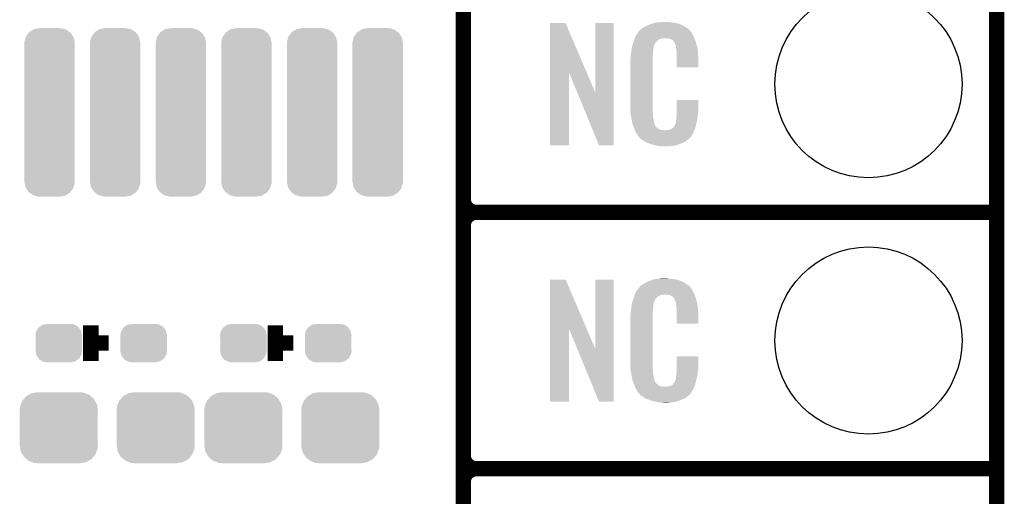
# Model space of a CAD drawing. Extents: x -1.3 to 24.2, y -3.9 to 55.4.
# Tile 11 of 30: x 14.5 to 24.2, y 3.5 to 8.3. Entities that reach past the tile are written whole.
import ezdxf

# ---------------------------------------------------------------- set-up
doc = ezdxf.new("R2010")
doc.units = 0
doc.layers.get('0').update_dxf_attribs({"linetype": 'CONTINUOUS'})
for name, color, linetype in [('NB_IOT_7_CLICK_V102_GKO', 9, 'CONTINUOUS'), ('NB_IOT_7_CLICK_V102_GTO', 11, 'CONTINUOUS'), ('NB_IOT_7_CLICK_V102_GTS', 8, 'CONTINUOUS')]:
    doc.layers.add(name, color=color, linetype=linetype)

# ---------------------------------------------------------------- blocks, each defined once
blk = doc.blocks.new('CUSTOM_172')
for points in [[(-0.23476, 0.751476), (-0.208036, 0.786998), (0.232878, 0.751476), (0.210404, 0.786998)], [(-0.208036, 0.786998), (-0.201866, 0.795196), (0.210404, 0.786998), (0.199312, 0.795196)], [(-0.201866, 0.795196), (-0.162684, 0.819516), (0.199312, 0.795196), (0.166402, 0.819516)], [(-0.162684, 0.819516), (-0.155378, 0.82405), (0.166402, 0.819516), (0.149768, 0.82405)], [(-0.155378, 0.82405), (-0.102764, 0.833904), (0.149768, 0.82405), (0.113614, 0.833904)], [(-0.102764, 0.833904), (-0.1016, 0.834122), (0.113614, 0.833904), (0.108226, 0.834122)], [(-0.1016, 0.834122), (-0.1016, 0.83439), (0.108226, 0.834122), (0.1016, 0.83439)], [(-0.25019, 0.68707), (-0.249602, 0.698812), (0.25019, 0.68707), (0.247888, 0.698812)], [(-0.25019, 0.6858), (-0.25019, 0.68707), (0.25019, 0.6858), (0.25019, 0.68707)], [(-0.25019, -0.6858), (-0.25019, 0.6858), (0.25019, -0.6858), (0.25019, 0.6858)], [(-0.249602, 0.698812), (-0.237782, 0.74076), (0.247888, 0.698812), (0.239656, 0.74076)], [(-0.237782, 0.74076), (-0.23476, 0.751476), (0.239656, 0.74076), (0.232878, 0.751476)], [(-0.25019, -0.68707), (-0.25019, -0.6858), (0.25019, -0.68707), (0.25019, -0.6858)], [(-0.24781, -0.699078), (-0.25019, -0.68707), (0.249598, -0.699078), (0.25019, -0.68707)], [(-0.239558, -0.74074), (-0.24781, -0.699078), (0.237858, -0.74074), (0.249598, -0.699078)], [(-0.23257, -0.751742), (-0.239558, -0.74074), (0.234758, -0.751742), (0.237858, -0.74074)], [(-0.210224, -0.786926), (-0.23257, -0.751742), (0.208286, -0.786926), (0.234758, -0.751742)], [(-0.198626, -0.795464), (-0.210224, -0.786926), (0.201864, -0.795464), (0.208286, -0.786926)], [(-0.166162, -0.819364), (-0.198626, -0.795464), (0.163356, -0.819364), (0.201864, -0.795464)], [(-0.147862, -0.824316), (-0.166162, -0.819364), (0.155378, -0.824316), (0.163356, -0.819364)], [(-0.113348, -0.833656), (-0.147862, -0.824316), (0.105518, -0.833656), (0.155378, -0.824316)], [(-0.1016, -0.834122), (-0.113348, -0.833656), (0.10303, -0.834122), (0.105518, -0.833656)], [(-0.1016, -0.83439), (-0.1016, -0.834122), (0.1016, -0.83439), (0.10303, -0.834122)]]:
    blk.add_solid(points)
blk = doc.blocks.new('CUSTOM_52')
for points in [[(-0.34504, 0.286174), (-0.320744, 0.31339), (0.348152, 0.286174), (0.317222, 0.31339)], [(-0.320744, 0.31339), (-0.298526, 0.325596), (0.317222, 0.31339), (0.30335, 0.325596)], [(-0.298526, 0.325596), (-0.268438, 0.342124), (0.30335, 0.325596), (0.2622, 0.342124)], [(-0.268438, 0.342124), (-0.233628, 0.347838), (0.2622, 0.342124), (0.247972, 0.347838)], [(-0.233628, 0.347838), (-0.20955, 0.35179), (0.247972, 0.347838), (0.20955, 0.35179)], [(-0.38735, 0.17526), (-0.383124, 0.213652), (0.38735, 0.17526), (0.380766, 0.213652)], [(-0.383124, 0.213652), (-0.37475, 0.234078), (0.380766, 0.213652), (0.377262, 0.234078)], [(-0.37475, 0.234078), (-0.360486, 0.26887), (0.377262, 0.234078), (0.357822, 0.26887)], [(-0.360486, 0.26887), (-0.34504, 0.286174), (0.357822, 0.26887), (0.348152, 0.286174)], [(-0.38608, 0.154124), (-0.38735, 0.17526), (0.38608, 0.154124), (0.38735, 0.17526)], [(-0.38608, -0.154124), (-0.38608, 0.154124), (0.38608, -0.154124), (0.38608, 0.154124)], [(-0.38735, -0.17526), (-0.38608, -0.154124), (0.38735, -0.17526), (0.38608, -0.154124)], [(-0.380764, -0.213652), (-0.38735, -0.17526), (0.383124, -0.213652), (0.38735, -0.17526)], [(-0.377262, -0.234078), (-0.380764, -0.213652), (0.374748, -0.234078), (0.383124, -0.213652)], [(-0.35782, -0.26887), (-0.377262, -0.234078), (0.360486, -0.26887), (0.374748, -0.234078)], [(-0.348152, -0.286174), (-0.35782, -0.26887), (0.345038, -0.286174), (0.360486, -0.26887)], [(-0.31722, -0.31339), (-0.348152, -0.286174), (0.320744, -0.31339), (0.345038, -0.286174)], [(-0.30335, -0.325596), (-0.31722, -0.31339), (0.298524, -0.325596), (0.320744, -0.31339)], [(-0.262198, -0.342124), (-0.30335, -0.325596), (0.268438, -0.342124), (0.298524, -0.325596)], [(-0.247972, -0.347838), (-0.262198, -0.342124), (0.233626, -0.347838), (0.268438, -0.342124)], [(-0.20955, -0.35179), (-0.247972, -0.347838), (0.20955, -0.35179), (0.233626, -0.347838)]]:
    blk.add_solid(points)
blk = doc.blocks.new('CUSTOM_189')
for points in [[(-0.23114, 0.0762), (-0.22553, 0.11157), (0.23114, 0.0762), (0.223556, 0.11157)], [(-0.22553, 0.11157), (-0.218862, 0.12306), (0.223556, 0.11157), (0.221092, 0.12306)], [(-0.218862, 0.12306), (-0.201474, 0.153022), (0.221092, 0.12306), (0.19908, 0.153022)], [(-0.201474, 0.153022), (-0.189408, 0.161684), (0.19908, 0.153022), (0.192716, 0.161684)], [(-0.189408, 0.161684), (-0.162538, 0.18097), (0.192716, 0.161684), (0.158618, 0.18097)], [(-0.162538, 0.18097), (-0.141308, 0.185278), (0.158618, 0.18097), (0.151, 0.185278)], [(-0.141308, 0.185278), (-0.11557, 0.1905), (0.151, 0.185278), (0.11557, 0.1905)], [(-0.22987, 0.05921), (-0.23114, 0.0762), (0.22987, 0.05921), (0.23114, 0.0762)], [(-0.22987, -0.05921), (-0.22987, 0.05921), (0.22987, -0.05921), (0.22987, 0.05921)], [(-0.23114, -0.0762), (-0.22987, -0.05921), (0.23114, -0.0762), (0.22987, -0.05921)], [(-0.223554, -0.11157), (-0.23114, -0.0762), (0.22553, -0.11157), (0.23114, -0.0762)], [(-0.221092, -0.12306), (-0.223554, -0.11157), (0.21886, -0.12306), (0.22553, -0.11157)], [(-0.199078, -0.153022), (-0.221092, -0.12306), (0.201474, -0.153022), (0.21886, -0.12306)], [(-0.192716, -0.161684), (-0.199078, -0.153022), (0.189406, -0.161684), (0.201474, -0.153022)], [(-0.158616, -0.18097), (-0.192716, -0.161684), (0.162538, -0.18097), (0.189406, -0.161684)], [(-0.151, -0.185278), (-0.158616, -0.18097), (0.141306, -0.185278), (0.162538, -0.18097)], [(-0.11557, -0.1905), (-0.151, -0.185278), (0.11557, -0.1905), (0.141306, -0.185278)]]:
    blk.add_solid(points)
blk = doc.blocks.new('ROUND_55')
blk.add_circle((0, 0), 0.9271)

msp = doc.modelspace()

# ---------------------------------------------------------------- linework, layer by layer
at = {"layer": 'NB_IOT_7_CLICK_V102_GKO', "const_width": 0.1524}
msp.add_lwpolyline([(24.13, -1.27), (24.13, 53.086)], dxfattribs=at)
at = {"layer": 'NB_IOT_7_CLICK_V102_GTO', "const_width": 0.1524}
for points in [[(18.8468, -0.5588), (18.8468, 18.3388)], [(18.8468, 6.477), (18.8468, 8.763)], [(18.9738, 6.35), (24.13, 6.35)], [(18.9738, 6.35), (24.13, 6.35)], [(18.8468, 3.937), (18.8468, 6.223)], [(15.15618, 4.8768), (15.15618, 5.2324)], [(16.98498, 4.8768), (16.98498, 5.2324)], [(15.15618, 5.0546), (15.33398, 5.0546)], [(16.98498, 5.0546), (17.16278, 5.0546)], [(18.9738, 3.81), (24.13, 3.81)], [(18.9738, 3.81), (24.13, 3.81)], [(18.8468, 1.397), (18.8468, 3.683)]]:
    msp.add_lwpolyline(points, dxfattribs=at)
for points in [[(18.8468, 6.477, 0.4142136), (18.9738, 6.35)], [(18.9738, 6.35, 0.4142136), (18.8468, 6.223)], [(18.9738, 6.35, 0.4142136), (18.8468, 6.223)], [(18.8468, 3.937, 0.4142136), (18.9738, 3.81)], [(18.9738, 3.81, 0.4142136), (18.8468, 3.683)], [(18.9738, 3.81, 0.4142136), (18.8468, 3.683)]]:
    msp.add_lwpolyline(points, format="xyb", dxfattribs=at)
at = {"layer": 'NB_IOT_7_CLICK_V102_GTO'}
for points in [[(19.705332, 7.736728), (19.70534, 8.224506), (20.068322, 7.736728), (19.860264, 8.224506)], [(19.70534, 8.224506), (19.705342, 8.22452), (19.860264, 8.224506), (19.705342, 8.22452)], [(20.1549, 7.533748), (20.15492, 8.224498), (20.335226, 7.533748), (20.33524, 8.224498)], [(20.15492, 8.224498), (20.154922, 8.22452), (20.33524, 8.224498), (20.154922, 8.22452)], [(20.640042, 8.18642), (20.66544, 8.19912), (21.04729, 8.18642), (21.02612, 8.19912)], [(20.66544, 8.19912), (20.6756, 8.2042), (21.02612, 8.19912), (21.01451, 8.2042)], [(20.6756, 8.2042), (20.700998, 8.21436), (21.01451, 8.2042), (20.991288, 8.21436)], [(20.700998, 8.21436), (20.708618, 8.2169), (20.991288, 8.21436), (20.985482, 8.2169)], [(20.708618, 8.2169), (20.72386, 8.22198), (20.985482, 8.2169), (20.965162, 8.22198)], [(20.72386, 8.22198), (20.740794, 8.22706), (20.965162, 8.22198), (20.94484, 8.22706)], [(20.740794, 8.22706), (20.749262, 8.2296), (20.94484, 8.22706), (20.92452, 8.2296)], [(20.749262, 8.2296), (20.77974, 8.23214), (20.92452, 8.2296), (20.9042, 8.23214)], [(20.77974, 8.23214), (20.79498, 8.23468), (20.9042, 8.23214), (20.888962, 8.23468)], [(20.79498, 8.23468), (20.810222, 8.23722), (20.873722, 8.23468), (20.861022, 8.23722)], [(20.551142, 8.092442), (20.561, 8.10768), (21.128412, 8.092442), (21.1201, 8.10768)], [(20.561, 8.10768), (20.57579, 8.130536), (21.1201, 8.10768), (21.109942, 8.130536)], [(20.57579, 8.130536), (20.579082, 8.135622), (21.109942, 8.130536), (21.10486, 8.135622)], [(20.579082, 8.135622), (20.581622, 8.138162), (21.10486, 8.135622), (21.10232, 8.138162)], [(20.581622, 8.138162), (20.583652, 8.1407), (21.10232, 8.138162), (21.099782, 8.1407)], [(20.583652, 8.1407), (20.587712, 8.145776), (21.099782, 8.1407), (21.097242, 8.145776)], [(20.587712, 8.145776), (20.59178, 8.150862), (21.097242, 8.145776), (21.092884, 8.150862)], [(20.59178, 8.150862), (20.606294, 8.16356), (21.092884, 8.150862), (21.082002, 8.16356)], [(20.606294, 8.16356), (20.612102, 8.16864), (21.082002, 8.16356), (21.074892, 8.16864)], [(20.612102, 8.16864), (20.624078, 8.176262), (21.074892, 8.16864), (21.06422, 8.176262)], [(20.624078, 8.176262), (20.640042, 8.18642), (21.06422, 8.176262), (21.04729, 8.18642)], [(20.51812, 7.993382), (20.523732, 8.011158), (20.73425, 7.993382), (20.739098, 8.011158)], [(20.523732, 8.011158), (20.530952, 8.034018), (20.739098, 8.011158), (20.751798, 8.034018)], [(20.530952, 8.034018), (20.53336, 8.04164), (20.751798, 8.034018), (20.75942, 8.04164)], [(20.53336, 8.04164), (20.539582, 8.059416), (20.75942, 8.04164), (20.7772, 8.059416)], [(20.539582, 8.059416), (20.544916, 8.074658), (20.7772, 8.059416), (20.815296, 8.074658)], [(20.544916, 8.07466), (20.546694, 8.079738), (21.137154, 8.07466), (21.13534, 8.079738)], [(20.544916, 8.074658), (20.544916, 8.07466), (20.815296, 8.074658), (20.863558, 8.07466)], [(20.546694, 8.079738), (20.551142, 8.092442), (21.13534, 8.079738), (21.128412, 8.092442)], [(20.88134, 8.07212), (20.863558, 8.07466), (21.138062, 8.07212), (21.137154, 8.07466)], [(20.894038, 8.06958), (20.88134, 8.07212), (21.138968, 8.06958), (21.138062, 8.07212)], [(20.919436, 8.056882), (20.894038, 8.06958), (21.143504, 8.056882), (21.138968, 8.06958)], [(20.924518, 8.051802), (20.919436, 8.056882), (21.145318, 8.051802), (21.143504, 8.056882)], [(20.929964, 8.04418), (20.924518, 8.051802), (21.148038, 8.04418), (21.145318, 8.051802)], [(20.937218, 8.034022), (20.929964, 8.04418), (21.151028, 8.034022), (21.148038, 8.04418)], [(20.94738, 8.01116), (20.937218, 8.034022), (21.157752, 8.01116), (21.151028, 8.034022)], [(20.951444, 8.001002), (20.94738, 8.01116), (21.16074, 8.001002), (21.157752, 8.01116)], [(20.95246, 7.99846), (20.951444, 8.001002), (21.161226, 7.99846), (21.16074, 8.001002)], [(20.50542, 7.8994), (20.505702, 7.901938), (20.72386, 7.8994), (20.72386, 7.901938)], [(20.505702, 7.901938), (20.50796, 7.92226), (20.72386, 7.901938), (20.7264, 7.92226)], [(20.50796, 7.92226), (20.510216, 7.942578), (20.7264, 7.92226), (20.7264, 7.942578)], [(20.510216, 7.942578), (20.5105, 7.94512), (20.7264, 7.942578), (20.726908, 7.94512)], [(20.5105, 7.94512), (20.512102, 7.955278), (20.726908, 7.94512), (20.72894, 7.955278)], [(20.512102, 7.955278), (20.514108, 7.967978), (20.72894, 7.955278), (20.72894, 7.967978)], [(20.514108, 7.967978), (20.515712, 7.978138), (20.72894, 7.967978), (20.73148, 7.978138)], [(20.515712, 7.978138), (20.516514, 7.983218), (20.73148, 7.978138), (20.73148, 7.983218)], [(20.516514, 7.983218), (20.51812, 7.993382), (20.73148, 7.983218), (20.73425, 7.993382)], [(20.954998, 7.993384), (20.95246, 7.99846), (21.162192, 7.993384), (21.161226, 7.99846)], [(20.955, 7.978142), (20.954998, 7.993384), (21.165094, 7.978142), (21.162192, 7.993384)], [(20.95754, 7.96036), (20.955, 7.978142), (21.168482, 7.96036), (21.165094, 7.978142)], [(20.958518, 7.947658), (20.95754, 7.96036), (21.1709, 7.947658), (21.168482, 7.96036)], [(20.96008, 7.92734), (20.958518, 7.947658), (21.171784, 7.92734), (21.1709, 7.947658)], [(20.96008, 7.88924), (20.96008, 7.92734), (21.17344, 7.88924), (21.171784, 7.92734)], [(20.50034, 7.851142), (20.50288, 7.863842), (20.72386, 7.851142), (20.72386, 7.863842)], [(20.50034, 7.40156), (20.50034, 7.851142), (20.72386, 7.40156), (20.72386, 7.851142)], [(20.50288, 7.88162), (20.50542, 7.8994), (20.72386, 7.88162), (20.72386, 7.8994)], [(20.50288, 7.863842), (20.50288, 7.88162), (20.72386, 7.863842), (20.72386, 7.88162)], [(20.96008, 7.787662), (20.96008, 7.88924), (21.173418, 7.787662), (21.17344, 7.88924)], [(19.70532, 7.015502), (19.705332, 7.736728), (19.893258, 7.015502), (19.89328, 7.736728)], [(19.976916, 7.533748), (19.89328, 7.736728), (20.1549, 7.533748), (20.068322, 7.736728)], [(21.173418, 7.78764), (20.96008, 7.787662), (21.173418, 7.78764), (21.173418, 7.787662)], [(20.190456, 7.015494), (19.976916, 7.533748), (20.335218, 7.015494), (20.335226, 7.533748)], [(20.960084, 7.338058), (20.9601, 7.462498), (21.17344, 7.338058), (21.17344, 7.462498)], [(20.9601, 7.462498), (20.960102, 7.46252), (21.17344, 7.462498), (20.960102, 7.46252)], [(20.502692, 7.33806), (20.50034, 7.40156), (20.72386, 7.33806), (20.72386, 7.40156)], [(20.50288, 7.332982), (20.502692, 7.33806), (20.724586, 7.332982), (20.72386, 7.33806)], [(20.50509, 7.320278), (20.50288, 7.332982), (20.7264, 7.320278), (20.724586, 7.332982)], [(20.509066, 7.297418), (20.50509, 7.320278), (20.7264, 7.297418), (20.7264, 7.320278)], [(20.96008, 7.32282), (20.960084, 7.338058), (21.1709, 7.32282), (21.17344, 7.338058)], [(20.96008, 7.310122), (20.96008, 7.32282), (21.169086, 7.310122), (21.1709, 7.32282)], [(20.51304, 7.27456), (20.509066, 7.297418), (20.73001, 7.27456), (20.7264, 7.297418)], [(20.518122, 7.24916), (20.51304, 7.27456), (20.73402, 7.24916), (20.73001, 7.27456)], [(20.522694, 7.226298), (20.518122, 7.24916), (20.7391, 7.226298), (20.73402, 7.24916)], [(20.5232, 7.223762), (20.522694, 7.226298), (20.74037, 7.223762), (20.7391, 7.226298)], [(20.530522, 7.20598), (20.5232, 7.223762), (20.749262, 7.20598), (20.74037, 7.223762)], [(20.934682, 7.200902), (20.94738, 7.22376), (21.148038, 7.200902), (21.15312, 7.22376)], [(20.94738, 7.22376), (20.947382, 7.223762), (21.15312, 7.22376), (21.15312, 7.223762)], [(20.947382, 7.223762), (20.955, 7.249162), (21.15312, 7.223762), (21.159096, 7.249162)], [(20.955, 7.264402), (20.955508, 7.266942), (21.162682, 7.264402), (21.16328, 7.266942)], [(20.955, 7.249162), (20.955, 7.264402), (21.159096, 7.249162), (21.162682, 7.264402)], [(20.955508, 7.266942), (20.95754, 7.277102), (21.16328, 7.266942), (21.164634, 7.277102)], [(20.95754, 7.2898), (20.959444, 7.30504), (21.166326, 7.2898), (21.16836, 7.30504)], [(20.95754, 7.277102), (20.95754, 7.2898), (21.164634, 7.277102), (21.166326, 7.2898)], [(20.959444, 7.30504), (20.96008, 7.310122), (21.16836, 7.30504), (21.169086, 7.310122)], [(20.53157, 7.203436), (20.530522, 7.20598), (20.751802, 7.203436), (20.749262, 7.20598)], [(20.53366, 7.19836), (20.53157, 7.203436), (20.754344, 7.19836), (20.751802, 7.203436)], [(20.535752, 7.193278), (20.53366, 7.19836), (20.761962, 7.193278), (20.754344, 7.19836)], [(20.53889, 7.18566), (20.535752, 7.193278), (20.76958, 7.18566), (20.761962, 7.193278)], [(20.54098, 7.18058), (20.53889, 7.18566), (20.777202, 7.18058), (20.76958, 7.18566)], [(20.542934, 7.1755), (20.54098, 7.18058), (20.784822, 7.1755), (20.777202, 7.18058)], [(20.545866, 7.16788), (20.542934, 7.1755), (20.800064, 7.16788), (20.784822, 7.1755)], [(20.54782, 7.1628), (20.545866, 7.16788), (20.845782, 7.1628), (20.800064, 7.16788)], [(20.55368, 7.14756), (20.54782, 7.1628), (21.128616, 7.14756), (21.135786, 7.1628)], [(20.560738, 7.13486), (20.55368, 7.14756), (21.12264, 7.13486), (21.128616, 7.14756)], [(20.566382, 7.124698), (20.560738, 7.13486), (21.116542, 7.124698), (21.12264, 7.13486)], [(20.57654, 7.10946), (20.566382, 7.124698), (21.1074, 7.10946), (21.116542, 7.124698)], [(20.845782, 7.1628), (20.855942, 7.162802), (21.135786, 7.1628), (21.135788, 7.162802)], [(20.855942, 7.162802), (20.863564, 7.16534), (21.135788, 7.162802), (21.136982, 7.16534)], [(20.873722, 7.16534), (20.899122, 7.17042), (21.136982, 7.16534), (21.139372, 7.17042)], [(20.899122, 7.17042), (20.911816, 7.178038), (21.139372, 7.17042), (21.142958, 7.178038)], [(20.911816, 7.178038), (20.91182, 7.17804), (21.142958, 7.178038), (21.142958, 7.17804)], [(20.91182, 7.17804), (20.921984, 7.18566), (21.142958, 7.17804), (21.144652, 7.18566)], [(20.921984, 7.18566), (20.92452, 7.185682), (21.144652, 7.18566), (21.144656, 7.185682)], [(20.92452, 7.185682), (20.924526, 7.190746), (21.144656, 7.185682), (21.145782, 7.190746)], [(20.924526, 7.190746), (20.934682, 7.200902), (21.145782, 7.190746), (21.148038, 7.200902)], [(20.579074, 7.106926), (20.57654, 7.10946), (21.105878, 7.106926), (21.1074, 7.10946)], [(20.57908, 7.104386), (20.579074, 7.106926), (21.104354, 7.104386), (21.105878, 7.106926)], [(20.585614, 7.09676), (20.57908, 7.104386), (21.09978, 7.09676), (21.104354, 7.104386)], [(20.589968, 7.091678), (20.585614, 7.09676), (21.097236, 7.091678), (21.09978, 7.09676)], [(20.594318, 7.0866), (20.589968, 7.091678), (21.090888, 7.0866), (21.097236, 7.091678)], [(20.600246, 7.08152), (20.594318, 7.0866), (21.08454, 7.08152), (21.090888, 7.0866)], [(20.612098, 7.07136), (20.600246, 7.08152), (21.072688, 7.07136), (21.08454, 7.08152)], [(20.620228, 7.06628), (20.612098, 7.07136), (21.066762, 7.06628), (21.072688, 7.07136)], [(20.64868, 7.0485), (20.620228, 7.06628), (21.04136, 7.0485), (21.066762, 7.06628)], [(20.65274, 7.045962), (20.64868, 7.0485), (21.035438, 7.045962), (21.04136, 7.0485)], [(20.685396, 7.03326), (20.65274, 7.045962), (21.0058, 7.03326), (21.035438, 7.045962)], [(20.69846, 7.028178), (20.685396, 7.03326), (20.99273, 7.028178), (21.0058, 7.03326)], [(20.741638, 7.01548), (20.69846, 7.028178), (20.960078, 7.01548), (20.99273, 7.028178)], [(19.893258, 7.01548), (19.70532, 7.015502), (19.893258, 7.01548), (19.893258, 7.015502)], [(20.335218, 7.01548), (20.190456, 7.015494), (20.335218, 7.01548), (20.335218, 7.015494)], [(20.768734, 7.0104), (20.741638, 7.01548), (20.937218, 7.0104), (20.960078, 7.01548)], [(20.78228, 7.00786), (20.768734, 7.0104), (20.90928, 7.00786), (20.937218, 7.0104)], [(20.797518, 7.00532), (20.78228, 7.00786), (20.894038, 7.00532), (20.90928, 7.00786)], [(20.827998, 7.00278), (20.815298, 7.00532), (20.878798, 7.00278), (20.894038, 7.00532)], [(19.705332, 5.196728), (19.70534, 5.684506), (20.068322, 5.196728), (19.860264, 5.684506)], [(19.70534, 5.684506), (19.705342, 5.68452), (19.860264, 5.684506), (19.705342, 5.68452)], [(20.1549, 4.993748), (20.15492, 5.684498), (20.335226, 4.993748), (20.33524, 5.684498)], [(20.15492, 5.684498), (20.154922, 5.68452), (20.33524, 5.684498), (20.154922, 5.68452)], [(20.640042, 5.64642), (20.66544, 5.65912), (21.04729, 5.64642), (21.02612, 5.65912)], [(20.66544, 5.65912), (20.6756, 5.6642), (21.02612, 5.65912), (21.01451, 5.6642)], [(20.6756, 5.6642), (20.700998, 5.67436), (21.01451, 5.6642), (20.991288, 5.67436)], [(20.700998, 5.67436), (20.708618, 5.6769), (20.991288, 5.67436), (20.985482, 5.6769)], [(20.708618, 5.6769), (20.72386, 5.68198), (20.985482, 5.6769), (20.965162, 5.68198)], [(20.72386, 5.68198), (20.740794, 5.68706), (20.965162, 5.68198), (20.94484, 5.68706)], [(20.740794, 5.68706), (20.749262, 5.6896), (20.94484, 5.68706), (20.92452, 5.6896)], [(20.749262, 5.6896), (20.77974, 5.69214), (20.92452, 5.6896), (20.9042, 5.69214)], [(20.77974, 5.69214), (20.79498, 5.69468), (20.9042, 5.69214), (20.888962, 5.69468)], [(20.79498, 5.69468), (20.810222, 5.69722), (20.873722, 5.69468), (20.861022, 5.69722)], [(20.551142, 5.552442), (20.561, 5.56768), (21.128412, 5.552442), (21.1201, 5.56768)], [(20.561, 5.56768), (20.57579, 5.590536), (21.1201, 5.56768), (21.109942, 5.590536)], [(20.57579, 5.590536), (20.579082, 5.595622), (21.109942, 5.590536), (21.10486, 5.595622)], [(20.579082, 5.595622), (20.581622, 5.598162), (21.10486, 5.595622), (21.10232, 5.598162)], [(20.581622, 5.598162), (20.583652, 5.6007), (21.10232, 5.598162), (21.099782, 5.6007)], [(20.583652, 5.6007), (20.587712, 5.605776), (21.099782, 5.6007), (21.097242, 5.605776)], [(20.587712, 5.605776), (20.59178, 5.610862), (21.097242, 5.605776), (21.092884, 5.610862)], [(20.59178, 5.610862), (20.606294, 5.62356), (21.092884, 5.610862), (21.082002, 5.62356)], [(20.606294, 5.62356), (20.612102, 5.62864), (21.082002, 5.62356), (21.074892, 5.62864)], [(20.612102, 5.62864), (20.624078, 5.636262), (21.074892, 5.62864), (21.06422, 5.636262)], [(20.624078, 5.636262), (20.640042, 5.64642), (21.06422, 5.636262), (21.04729, 5.64642)], [(20.51812, 5.453382), (20.523732, 5.471158), (20.73425, 5.453382), (20.739098, 5.471158)], [(20.523732, 5.471158), (20.530952, 5.494018), (20.739098, 5.471158), (20.751798, 5.494018)], [(20.530952, 5.494018), (20.53336, 5.50164), (20.751798, 5.494018), (20.75942, 5.50164)], [(20.53336, 5.50164), (20.539582, 5.519416), (20.75942, 5.50164), (20.7772, 5.519416)], [(20.539582, 5.519416), (20.544916, 5.534658), (20.7772, 5.519416), (20.815296, 5.534658)], [(20.544916, 5.53466), (20.546694, 5.539738), (21.137154, 5.53466), (21.13534, 5.539738)], [(20.544916, 5.534658), (20.544916, 5.53466), (20.815296, 5.534658), (20.863558, 5.53466)], [(20.546694, 5.539738), (20.551142, 5.552442), (21.13534, 5.539738), (21.128412, 5.552442)], [(20.88134, 5.53212), (20.863558, 5.53466), (21.138062, 5.53212), (21.137154, 5.53466)], [(20.894038, 5.52958), (20.88134, 5.53212), (21.138968, 5.52958), (21.138062, 5.53212)], [(20.919436, 5.516882), (20.894038, 5.52958), (21.143504, 5.516882), (21.138968, 5.52958)], [(20.924518, 5.511802), (20.919436, 5.516882), (21.145318, 5.511802), (21.143504, 5.516882)], [(20.929964, 5.50418), (20.924518, 5.511802), (21.148038, 5.50418), (21.145318, 5.511802)], [(20.937218, 5.494022), (20.929964, 5.50418), (21.151028, 5.494022), (21.148038, 5.50418)], [(20.94738, 5.47116), (20.937218, 5.494022), (21.157752, 5.47116), (21.151028, 5.494022)], [(20.951444, 5.461002), (20.94738, 5.47116), (21.16074, 5.461002), (21.157752, 5.47116)], [(20.505702, 5.361938), (20.50796, 5.38226), (20.72386, 5.361938), (20.7264, 5.38226)], [(20.50796, 5.38226), (20.510216, 5.402578), (20.7264, 5.38226), (20.7264, 5.402578)], [(20.510216, 5.402578), (20.5105, 5.40512), (20.7264, 5.402578), (20.726908, 5.40512)], [(20.5105, 5.40512), (20.512102, 5.415278), (20.726908, 5.40512), (20.72894, 5.415278)], [(20.512102, 5.415278), (20.514108, 5.427978), (20.72894, 5.415278), (20.72894, 5.427978)], [(20.514108, 5.427978), (20.515712, 5.438138), (20.72894, 5.427978), (20.73148, 5.438138)], [(20.515712, 5.438138), (20.516514, 5.443218), (20.73148, 5.438138), (20.73148, 5.443218)], [(20.516514, 5.443218), (20.51812, 5.453382), (20.73148, 5.443218), (20.73425, 5.453382)], [(20.95246, 5.45846), (20.951444, 5.461002), (21.161226, 5.45846), (21.16074, 5.461002)], [(20.954998, 5.453384), (20.95246, 5.45846), (21.162192, 5.453384), (21.161226, 5.45846)], [(20.955, 5.438142), (20.954998, 5.453384), (21.165094, 5.438142), (21.162192, 5.453384)], [(20.95754, 5.42036), (20.955, 5.438142), (21.168482, 5.42036), (21.165094, 5.438142)], [(20.958518, 5.407658), (20.95754, 5.42036), (21.1709, 5.407658), (21.168482, 5.42036)], [(20.96008, 5.38734), (20.958518, 5.407658), (21.171784, 5.38734), (21.1709, 5.407658)], [(20.96008, 5.34924), (20.96008, 5.38734), (21.17344, 5.34924), (21.171784, 5.38734)], [(20.50034, 5.311142), (20.50288, 5.323842), (20.72386, 5.311142), (20.72386, 5.323842)], [(20.50034, 4.86156), (20.50034, 5.311142), (20.72386, 4.86156), (20.72386, 5.311142)], [(20.50288, 5.34162), (20.50542, 5.3594), (20.72386, 5.34162), (20.72386, 5.3594)], [(20.50288, 5.323842), (20.50288, 5.34162), (20.72386, 5.323842), (20.72386, 5.34162)], [(20.50542, 5.3594), (20.505702, 5.361938), (20.72386, 5.3594), (20.72386, 5.361938)], [(20.96008, 5.247662), (20.96008, 5.34924), (21.173418, 5.247662), (21.17344, 5.34924)], [(19.70532, 4.475502), (19.705332, 5.196728), (19.893258, 4.475502), (19.89328, 5.196728)], [(19.976916, 4.993748), (19.89328, 5.196728), (20.1549, 4.993748), (20.068322, 5.196728)], [(21.173418, 5.24764), (20.96008, 5.247662), (21.173418, 5.24764), (21.173418, 5.247662)], [(20.190456, 4.475494), (19.976916, 4.993748), (20.335218, 4.475494), (20.335226, 4.993748)], [(20.960084, 4.798058), (20.9601, 4.922498), (21.17344, 4.798058), (21.17344, 4.922498)], [(20.9601, 4.922498), (20.960102, 4.92252), (21.17344, 4.922498), (20.960102, 4.92252)], [(20.502692, 4.79806), (20.50034, 4.86156), (20.72386, 4.79806), (20.72386, 4.86156)], [(20.50288, 4.792982), (20.502692, 4.79806), (20.724586, 4.792982), (20.72386, 4.79806)], [(20.50509, 4.780278), (20.50288, 4.792982), (20.7264, 4.780278), (20.724586, 4.792982)], [(20.509066, 4.757418), (20.50509, 4.780278), (20.7264, 4.757418), (20.7264, 4.780278)], [(20.96008, 4.78282), (20.960084, 4.798058), (21.1709, 4.78282), (21.17344, 4.798058)], [(20.96008, 4.770122), (20.96008, 4.78282), (21.169086, 4.770122), (21.1709, 4.78282)], [(20.51304, 4.73456), (20.509066, 4.757418), (20.73001, 4.73456), (20.7264, 4.757418)], [(20.518122, 4.70916), (20.51304, 4.73456), (20.73402, 4.70916), (20.73001, 4.73456)], [(20.522694, 4.686298), (20.518122, 4.70916), (20.7391, 4.686298), (20.73402, 4.70916)], [(20.5232, 4.683762), (20.522694, 4.686298), (20.74037, 4.683762), (20.7391, 4.686298)], [(20.530522, 4.66598), (20.5232, 4.683762), (20.749262, 4.66598), (20.74037, 4.683762)], [(20.934682, 4.660902), (20.94738, 4.68376), (21.148038, 4.660902), (21.15312, 4.68376)], [(20.94738, 4.68376), (20.947382, 4.683762), (21.15312, 4.68376), (21.15312, 4.683762)], [(20.947382, 4.683762), (20.955, 4.709162), (21.15312, 4.683762), (21.159096, 4.709162)], [(20.955, 4.724402), (20.955508, 4.726942), (21.162682, 4.724402), (21.16328, 4.726942)], [(20.955, 4.709162), (20.955, 4.724402), (21.159096, 4.709162), (21.162682, 4.724402)], [(20.955508, 4.726942), (20.95754, 4.737102), (21.16328, 4.726942), (21.164634, 4.737102)], [(20.95754, 4.7498), (20.959444, 4.76504), (21.166326, 4.7498), (21.16836, 4.76504)], [(20.95754, 4.737102), (20.95754, 4.7498), (21.164634, 4.737102), (21.166326, 4.7498)], [(20.959444, 4.76504), (20.96008, 4.770122), (21.16836, 4.76504), (21.169086, 4.770122)], [(20.53157, 4.663436), (20.530522, 4.66598), (20.751802, 4.663436), (20.749262, 4.66598)], [(20.53366, 4.65836), (20.53157, 4.663436), (20.754344, 4.65836), (20.751802, 4.663436)], [(20.535752, 4.653278), (20.53366, 4.65836), (20.761962, 4.653278), (20.754344, 4.65836)], [(20.53889, 4.64566), (20.535752, 4.653278), (20.76958, 4.64566), (20.761962, 4.653278)], [(20.54098, 4.64058), (20.53889, 4.64566), (20.777202, 4.64058), (20.76958, 4.64566)], [(20.542934, 4.6355), (20.54098, 4.64058), (20.784822, 4.6355), (20.777202, 4.64058)], [(20.545866, 4.62788), (20.542934, 4.6355), (20.800064, 4.62788), (20.784822, 4.6355)], [(20.54782, 4.6228), (20.545866, 4.62788), (20.845782, 4.6228), (20.800064, 4.62788)], [(20.55368, 4.60756), (20.54782, 4.6228), (21.128616, 4.60756), (21.135786, 4.6228)], [(20.560738, 4.59486), (20.55368, 4.60756), (21.12264, 4.59486), (21.128616, 4.60756)], [(20.566382, 4.584698), (20.560738, 4.59486), (21.116542, 4.584698), (21.12264, 4.59486)], [(20.845782, 4.6228), (20.855942, 4.622802), (21.135786, 4.6228), (21.135788, 4.622802)], [(20.855942, 4.622802), (20.863564, 4.62534), (21.135788, 4.622802), (21.136982, 4.62534)], [(20.873722, 4.62534), (20.899122, 4.63042), (21.136982, 4.62534), (21.139372, 4.63042)], [(20.899122, 4.63042), (20.911816, 4.638038), (21.139372, 4.63042), (21.142958, 4.638038)], [(20.911816, 4.638038), (20.91182, 4.63804), (21.142958, 4.638038), (21.142958, 4.63804)], [(20.91182, 4.63804), (20.921984, 4.64566), (21.142958, 4.63804), (21.144652, 4.64566)], [(20.921984, 4.64566), (20.92452, 4.645682), (21.144652, 4.64566), (21.144656, 4.645682)], [(20.92452, 4.645682), (20.924526, 4.650746), (21.144656, 4.645682), (21.145782, 4.650746)], [(20.924526, 4.650746), (20.934682, 4.660902), (21.145782, 4.650746), (21.148038, 4.660902)], [(20.57654, 4.56946), (20.566382, 4.584698), (21.1074, 4.56946), (21.116542, 4.584698)], [(20.579074, 4.566926), (20.57654, 4.56946), (21.105878, 4.566926), (21.1074, 4.56946)], [(20.57908, 4.564386), (20.579074, 4.566926), (21.104354, 4.564386), (21.105878, 4.566926)], [(20.585614, 4.55676), (20.57908, 4.564386), (21.09978, 4.55676), (21.104354, 4.564386)], [(20.589968, 4.551678), (20.585614, 4.55676), (21.097236, 4.551678), (21.09978, 4.55676)], [(20.594318, 4.5466), (20.589968, 4.551678), (21.090888, 4.5466), (21.097236, 4.551678)], [(20.600246, 4.54152), (20.594318, 4.5466), (21.08454, 4.54152), (21.090888, 4.5466)], [(20.612098, 4.53136), (20.600246, 4.54152), (21.072688, 4.53136), (21.08454, 4.54152)], [(20.620228, 4.52628), (20.612098, 4.53136), (21.066762, 4.52628), (21.072688, 4.53136)], [(20.64868, 4.5085), (20.620228, 4.52628), (21.04136, 4.5085), (21.066762, 4.52628)], [(20.65274, 4.505962), (20.64868, 4.5085), (21.035438, 4.505962), (21.04136, 4.5085)], [(20.685396, 4.49326), (20.65274, 4.505962), (21.0058, 4.49326), (21.035438, 4.505962)], [(20.69846, 4.488178), (20.685396, 4.49326), (20.99273, 4.488178), (21.0058, 4.49326)], [(20.741638, 4.47548), (20.69846, 4.488178), (20.960078, 4.47548), (20.99273, 4.488178)], [(19.893258, 4.47548), (19.70532, 4.475502), (19.893258, 4.47548), (19.893258, 4.475502)], [(20.335218, 4.47548), (20.190456, 4.475494), (20.335218, 4.47548), (20.335218, 4.475494)], [(20.768734, 4.4704), (20.741638, 4.47548), (20.937218, 4.4704), (20.960078, 4.47548)], [(20.78228, 4.46786), (20.768734, 4.4704), (20.90928, 4.46786), (20.937218, 4.4704)], [(20.797518, 4.46532), (20.78228, 4.46786), (20.894038, 4.46532), (20.90928, 4.46786)], [(20.827998, 4.46278), (20.815298, 4.46532), (20.878798, 4.46278), (20.894038, 4.46532)]]:
    msp.add_solid(points, dxfattribs=at)

# ---------------------------------------------------------------- block references
at = {"layer": 'NB_IOT_7_CLICK_V102_GTS'}
for name, p in [('ROUND_55', (22.86, 7.62)), ('CUSTOM_172', (14.74724, 7.3406)), ('CUSTOM_172', (15.39748, 7.3406)), ('CUSTOM_172', (16.04772, 7.3406)), ('CUSTOM_172', (16.69796, 7.3406)), ('CUSTOM_172', (17.3482, 7.3406)), ('CUSTOM_172', (17.99844, 7.3406)), ('ROUND_55', (22.86, 5.08)), ('CUSTOM_189', (14.83868, 5.0546)), ('CUSTOM_189', (15.67942, 5.0546)), ('CUSTOM_189', (16.66748, 5.0546)), ('CUSTOM_189', (17.50822, 5.0546)), ('CUSTOM_52', (14.83868, 4.2164)), ('CUSTOM_52', (15.7988, 4.2164)), ('CUSTOM_52', (16.66748, 4.2164)), ('CUSTOM_52', (17.6276, 4.2164))]:
    msp.add_blockref(name, p, dxfattribs=at)

doc.saveas('drawing.dxf')
